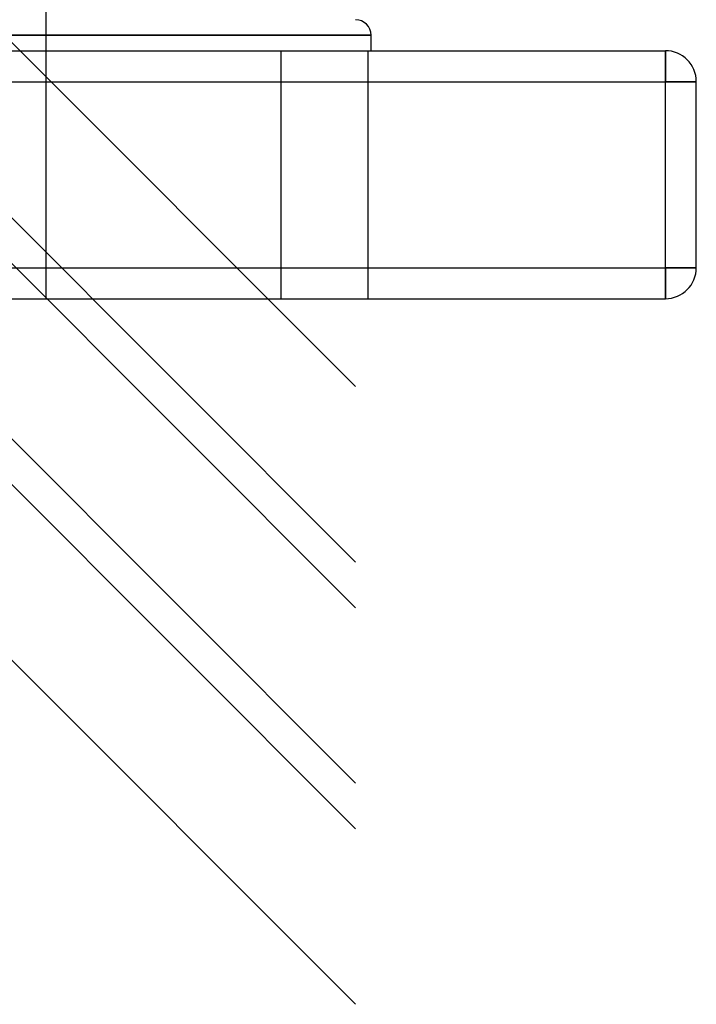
# Model space of a CAD drawing. Header units: millimetres. Extents: x -448 to 448, y -319 to 381.
# Tile 14 of 18: x 246 to 355, y -319 to -160. Entities that reach past the tile are written whole.
import ezdxf

# ---------------------------------------------------------------- set-up
doc = ezdxf.new("R2010")
doc.units = ezdxf.units.MM
doc.layers.add('HIDDEN', color=7, linetype='Continuous')
doc.layers.add('THICK', color=7, linetype='Continuous')

msp = doc.modelspace()

# ---------------------------------------------------------------- linework, layer by layer
at = {"layer": 'HIDDEN'}
for p, q in [((-300, 345.15), (300, -254.85)), ((0, 80.82), (300, -219.18)), ((5.2, 39.95), (300, -254.85)), ((-12.64, 22.13), (300, -290.51)), ((-26.86, 8.04), (300, -318.82)), ((5.2, 4.29), (300, -290.51)), ((-8.96, -9.86), (300, -318.82)), ((250, -23), (250, -205)), ((302.5, -162.5), (0, -162.5)), ((288, -205), (288, -165)), ((288, -205), (288, -165)), ((302, -165), (302, -205)), ((302, -165), (302, -205)), ((350, -165), (350, -170)), ((350, -165), (350, -165)), ((-350, -170), (350, -170)), ((350, -170), (355, -170)), ((350, -200), (350, -170)), ((355, -170), (355, -170)), ((-350, -200), (350, -200)), ((350, -200), (350, -205)), ((350, -200), (355, -200)), ((355, -200), (355, -200)), ((350, -205), (350, -205))]:
    msp.add_line(p, q, dxfattribs=at)
at = {"layer": 'THICK'}
for p, q in [((-300, 380.82), (300, -219.18)), ((-300, 352.51), (300, -247.49)), ((-300, 352.51), (300, -247.49)), ((-300, 345.15), (300, -254.85)), ((-300, 316.85), (300, -283.15)), ((-300, 316.85), (300, -283.15)), ((-300, 281.18), (300, -318.82)), ((-23.03, 4.21), (300, -318.82)), ((0, -162.5), (302.5, -162.5)), ((302.5, -165), (302.5, -162.5)), ((-350, -165), (350, -165)), ((350, -170), (350, -165)), ((-350, -170), (350, -170)), ((350, -200), (350, -170)), ((355, -170), (350, -170)), ((355, -200), (355, -170)), ((-350, -200), (350, -200)), ((355, -200), (350, -200)), ((350, -205), (350, -200)), ((-350, -205), (350, -205))]:
    msp.add_line(p, q, dxfattribs=at)
for centre, radius, start, end in [((300, -162.5), 2.5, 0, 90), ((350, -170), 5, 0, 90), ((350, -200), 5, 270, 0)]:
    msp.add_arc(centre, radius, start, end, dxfattribs=at)

doc.saveas('drawing.dxf')
